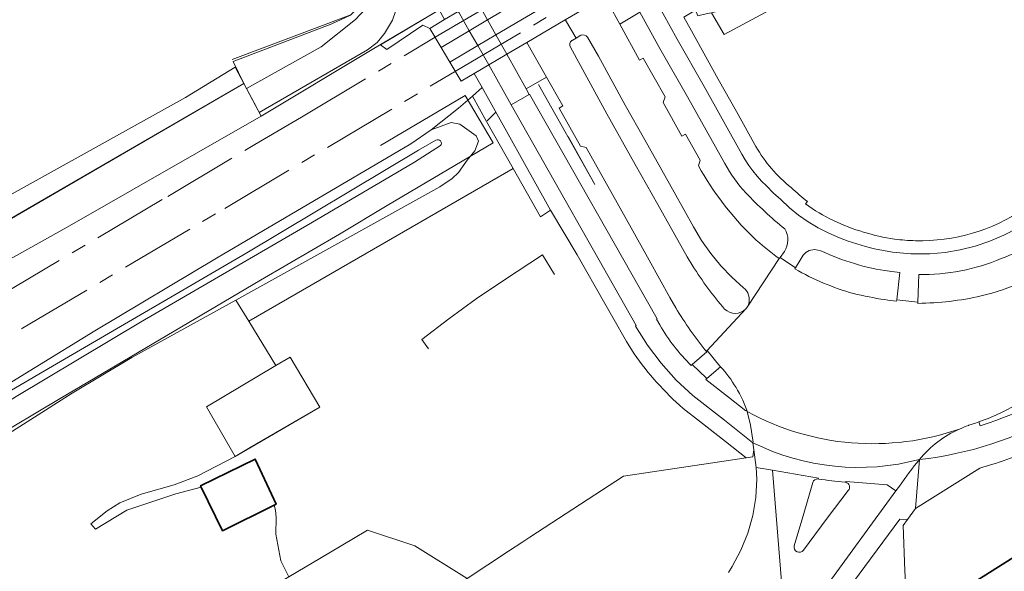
# Model space of a CAD drawing. Extents: x 150256 to 156914, y 461459 to 469481.
# Tile 10 of 256: x 152641 to 152740, y 462435 to 462490. Entities that reach past the tile are written whole.
import ezdxf

# ---------------------------------------------------------------- set-up
doc = ezdxf.new("R2010")
doc.units = 0
doc.header["$LTSCALE"] = 0.75
doc.linetypes.add('AM-AS', pattern=[16, 10, -2, 2, -2])
for name, color, linetype, lineweight in [('B-RO-AM-AS_SPOOR-G', 251, 'AM-AS', 18), ('B-RO-GR-BEPLANTING_CULTUUR_BOSPLANTSOEN-GV', 251, 'CONTINUOUS', 18), ('B-RO-GR-BOS_GEMENGD-GV', 251, 'CONTINUOUS', 13), ('B-RO-GR-BOS_LOOF-GV', 251, 'CONTINUOUS', 13), ('B-RO-GR-GRAS-GV', 251, 'CONTINUOUS', 13), ('B-RO-GR-GROENVOORZIENING-GV', 251, 'CONTINUOUS', 18), ('B-RO-GR-STRUIK-GV', 251, 'CONTINUOUS', 13), ('B-RO-IE-TERREINAFSCHEIDING_KUNSTMATIG_HEKWERK-G', 251, 'IE-TERREINAFSCHEIDING-KUNSTMATIG', 18), ('B-RO-IE-TERREINAFSCHEIDING_KUNSTMATIG_MUUR-G', 251, 'IE-TERREINAFSCHEIDING-KUNSTMATIG-DICHT', 18), ('B-RO-OG-BEBOUWING-GV', 6, 'CONTINUOUS', 35), ('B-RO-OG-TERREIN_CULTUURSCHEIDING-GV', 251, 'CONTINUOUS', 18), ('B-RO-OG-WATER_GREPPEL-GV', 251, 'CONTINUOUS', 18), ('B-RO-OG-WATER_SLOOT-GV', 251, 'CONTINUOUS', 18), ('B-RO-VH-ONVERHARD-GV', 251, 'CONTINUOUS', 18), ('B-RO-VH-VERHARDING_ASFALT-GV', 251, 'CONTINUOUS', 18), ('B-RO-VH-VERHARDING_BETONSTRAATSTEEN-GV', 251, 'CONTINUOUS', 18), ('B-RO-VH-VERHARDING_GESLOTEN-GV', 251, 'CONTINUOUS', 18), ('B-RO-VH-VERHARDING_HALFVERHARDING-GV', 251, 'CONTINUOUS', 18), ('B-RO-VH-VERHARDING_OPEN-GV', 251, 'CONTINUOUS', 18), ('B-RO-VH-VERHARDING_STRAATBAKSTEEN-GV', 251, 'CONTINUOUS', 18), ('B-RO-VH-VERHARDING_TEGEL-GV', 251, 'CONTINUOUS', 18)]:
    doc.layers.add(name, color=color, linetype=linetype, lineweight=lineweight)
doc.linetypes.add('IE-TERREINAFSCHEIDING-KUNSTMATIG', pattern='A,4,[82,NLCS.SHX,S=0.75,R=90,X=0,Y=0],4,-2', length=10)
doc.linetypes.add('IE-TERREINAFSCHEIDING-KUNSTMATIG-DICHT', pattern='A,8,-1,[82,NLCS.SHX,S=0.75,R=90,X=0,Y=0],-1', length=10)

msp = doc.modelspace()

# ---------------------------------------------------------------- linework, layer by layer
at = {"layer": 'B-RO-AM-AS_SPOOR-G'}
for points in [[(152509.271, 462385.443), (152524.914, 462394.744), (152537.934, 462402.42), (152553.123, 462411.414), (152565.099, 462418.524), (152584.652, 462430.107), (152600.921, 462439.714), (152621.251, 462451.763), (152638.6, 462462.04), (152655.936, 462472.283), (152664.697, 462477.507), (152669.356, 462480.225), (152682.786, 462488.261), (152711.823, 462505.388), (152725.225, 462513.295), (152739.198, 462521.556), (152755.509, 462531.233)], [(152320.984, 462269.29), (152333.4, 462276.636), (152349.783, 462286.369), (152364.794, 462295.224), (152380.75, 462304.66), (152397.478, 462314.564), (152415.314, 462325.188), (152434.671, 462336.621), (152450.143, 462345.818), (152469.051, 462357.001), (152488.731, 462368.651), (152508.053, 462380.096), (152527.664, 462391.712), (152547.379, 462403.408), (152563.601, 462412.992), (152584.593, 462425.392), (152605.144, 462437.577), (152623.2, 462448.286), (152641.372, 462459.052), (152661.656, 462471.078), (152684.888, 462484.888), (152705.613, 462497.129), (152724.365, 462508.178), (152743.465, 462519.454)]]:
    msp.add_lwpolyline(points, dxfattribs=at)
at = {"layer": 'B-RO-GR-BEPLANTING_CULTUUR_BOSPLANTSOEN-GV'}
for points in [[(152755.934, 462512.266), (152733.124, 462500), (152711.8, 462488.533), (152710.509, 462490.723), (152710.118, 462490.635), (152709.152, 462490.417), (152708.902, 462490.98), (152707.72, 462490.284), (152708.49, 462488.902), (152711.189, 462484.054), (152713.017, 462480.8), (152714.971, 462477.311)], [(152720.135, 462471.788), (152719.957, 462471.544)]]:
    msp.add_lwpolyline(points, dxfattribs=at)
for points in [[(152714.971, 462477.311, 0.095074), (152718.514, 462473.176)], [(152718.514, 462473.176, 0.028259), (152720.135, 462471.788)], [(152719.957, 462471.544, 0.090747), (152725.784, 462468.707)], [(152730.98, 462467.844, 0.158331), (152741.9, 462471.053)], [(152725.784, 462468.707, 0.04454), (152728.881, 462468.005)], [(152728.881, 462468.005, 0.029073), (152730.98, 462467.844)]]:
    msp.add_lwpolyline(points, format="xyb", dxfattribs=at)
at = {"layer": 'B-RO-GR-BOS_GEMENGD-GV'}
msp.add_lwpolyline([(152668.088, 462434.089), (152667.276, 462435.723), (152666.802, 462438.39), (152666.839, 462440.065), (152666.761, 462440.804), (152666.615, 462441.292), (152661.435, 462438.727), (152659.295, 462443.115), (152656.748, 462442.434), (152651.828, 462440.779), (152648.677, 462438.876), (152648.229, 462439.437), (152649.855, 462440.713), (152651.126, 462441.539), (152653.291, 462442.395), (152656.577, 462443.347), (152658.969, 462444.232), (152662.694, 462446.174), (152659.816, 462451.168), (152666.807, 462455.315), (152664.084, 462459.749), (152662.773, 462461.884), (152652.332, 462456.103), (152646.348, 462452.549), (152633.859, 462444.624)], dxfattribs=at)
msp.add_lwpolyline([(152593.081, 462389.718), (152598.456, 462380.768), (152598.616, 462380.502), (152603.588, 462383.333), (152633.076, 462400.223), (152635.647, 462401.727), (152639.245, 462403.929), (152648.094, 462409.604), (152682.977, 462431.977), (152683.916, 462432.592), (152685.574, 462433.677), (152685.983, 462433.945), (152680.732, 462437.215), (152676.003, 462438.804), (152672.108, 462436.484), (152668.088, 462434.089), (152647.908, 462422.067)], close=True, dxfattribs=at)
at = {"layer": 'B-RO-GR-BOS_LOOF-GV'}
msp.add_lwpolyline([(152569.728, 462428.14), (152579.981, 462434.998), (152606.49, 462452.73), (152614.5, 462457.82), (152625.3, 462464.2), (152657.72, 462482.2), (152662.724, 462485.266), (152663.59, 462483.616), (152663.856, 462483.108), (152671.342, 462487.305), (152674.792, 462490.029), (152675.764, 462491.076), (152676.401, 462492.172), (152676.671, 462493.409), (152676.693, 462494.127), (152676.397, 462495.354), (152672.631, 462502.177), (152671.948, 462502.779), (152671.232, 462502.846), (152669.72, 462502.035), (152665.748, 462500)], dxfattribs=at)
at = {"layer": 'B-RO-GR-GRAS-GV'}
msp.add_lwpolyline([(152662.773, 462461.884), (152664.084, 462459.749), (152690.617, 462475.087), (152687.917, 462479.792), (152686.515, 462482.357), (152685.121, 462481.126), (152682.377, 462478.976), (152684.38, 462479.693), (152685.255, 462479.522), (152686.899, 462478.365), (152687.115, 462477.839), (152686.745, 462476.874), (152685.991, 462475.927), (152685.114, 462474.693), (152684.492, 462474.093), (152683.256, 462473.254), (152670.603, 462466.22)], close=True, dxfattribs=at)
at = {"layer": 'B-RO-GR-GROENVOORZIENING-GV'}
for points in [[(152683.178, 462490.998), (152680.434, 462495.642), (152678.493, 462489.968), (152677.702, 462488.644), (152676.975, 462487.733), (152675.974, 462486.992), (152665.117, 462480.705), (152665.306, 462480.345), (152676.449, 462487.019), (152677.278, 462487.509), (152682.913, 462490.843)], [(152683.734, 462490.034), (152683.178, 462490.998), (152682.913, 462490.843), (152677.278, 462487.509), (152677.943, 462487.019), (152681.556, 462489.488), (152682.246, 462489.153)], [(152693.355, 462470.243), (152694.343, 462470.906), (152687.501, 462483.228), (152686.515, 462482.357), (152687.917, 462479.792), (152690.617, 462475.087)]]:
    msp.add_lwpolyline(points, close=True, dxfattribs=at)
at = {"layer": 'B-RO-GR-STRUIK-GV'}
msp.add_lwpolyline([(152579.981, 462434.998), (152594.283, 462443.248), (152614.994, 462455.4), (152663.59, 462483.616), (152662.724, 462485.266), (152657.72, 462482.2), (152625.3, 462464.2), (152614.5, 462457.82), (152606.49, 462452.73)], close=True, dxfattribs=at)
at = {"layer": 'B-RO-IE-TERREINAFSCHEIDING_KUNSTMATIG_HEKWERK-G'}
for points in [[(152663.59, 462483.616), (152662.506, 462485.811), (152672.419, 462489.613), (152674.277, 462490.475), (152676.534, 462492.783)], [(152674.304, 462490.498), (152662.415, 462486.038)], [(152665.306, 462480.345), (152676.449, 462487.019), (152682.913, 462490.843)], [(152590.501, 462441.065), (152594.283, 462443.248), (152612.604, 462454.036), (152614.994, 462455.4), (152638.876, 462469.322), (152663.59, 462483.616)], [(152665.306, 462480.345), (152663.59, 462483.616)], [(152693.163, 462483.503), (152698.8, 462473.496)], [(152677.285, 462477.39), (152685.796, 462482.43), (152688.597, 462477.66), (152677.952, 462471.378), (152673.174, 462468.484), (152665.26, 462463.873), (152652.166, 462456.161), (152645.152, 462451.988), (152638.068, 462447.802), (152631.009, 462443.621), (152621.182, 462437.837), (152613.608, 462433.372), (152605.263, 462428.488), (152597.605, 462424.148), (152585.384, 462416.779), (152578.819, 462412.917), (152578.432, 462412.616), (152579.824, 462410.365)], [(152688.85, 462480.693), (152688.004, 462479.876)], [(152665.306, 462480.345), (152645.857, 462469.186), (152627.765, 462459.079), (152591.519, 462437.532), (152544.422, 462409.795), (152348.329, 462293.497)], [(152687.917, 462479.792), (152690.617, 462475.087), (152664.084, 462459.749)], [(152696.125, 462478.285), (152698.81, 462473.474)], [(152694.752, 462464.462), (152693.537, 462466.43), (152689.741, 462463.912), (152686.896, 462462.016), (152684.156, 462460.01), (152681.43, 462457.918), (152682.127, 462456.973)], [(152666.807, 462455.315), (152668.222, 462456.154), (152671.193, 462451.139), (152662.694, 462446.174)], [(152662.694, 462446.174), (152659.816, 462451.168), (152666.807, 462455.315)]]:
    msp.add_lwpolyline(points, dxfattribs=at)
at = {"layer": 'B-RO-IE-TERREINAFSCHEIDING_KUNSTMATIG_MUUR-G'}
msp.add_lwpolyline([(152697.028, 462466.435), (152699.815, 462461.551), (152700.602, 462460.141), (152701.985, 462457.724)], dxfattribs=at)
msp.add_lwpolyline([(152702.747, 462456.483, 0.059166), (152707.653, 462451.011)], format="xyb", dxfattribs=at)
at = {"layer": 'B-RO-OG-BEBOUWING-GV'}
for points in [[(152666.615, 462441.292), (152666.819, 462441.393), (152664.719, 462445.926), (152659.232, 462443.243), (152659.295, 462443.115), (152661.435, 462438.727)], [(152733.499, 462422.872), (152747.912, 462431.947), (152744.042, 462438.094), (152731.777, 462430.37), (152733.895, 462427.004), (152731.749, 462425.652)]]:
    msp.add_lwpolyline(points, close=True, dxfattribs=at)
at = {"layer": 'B-RO-OG-TERREIN_CULTUURSCHEIDING-GV'}
msp.add_lwpolyline([(152710.509, 462490.723), (152711.8, 462488.533), (152733.124, 462500), (152755.934, 462512.266), (152755.738, 462512.503), (152757.638, 462518.51), (152711.17, 462490.872), (152710.524, 462490.726)], close=True, dxfattribs=at)
for points in [[(152743.726, 462468.215, -0.057142), (152739.598, 462466.041)], [(152739.598, 462466.041, -0.104325), (152731.307, 462464.438)], [(152737.575, 462462.295, 0.092595), (152745.698, 462465.931)], [(152731.215, 462461.552, 0.052999), (152737.575, 462462.295)]]:
    msp.add_lwpolyline(points, format="xyb", dxfattribs=at)
msp.add_lwpolyline([(152731.307, 462464.438), (152731.219, 462461.684), (152731.215, 462461.552)], dxfattribs=at)
at = {"layer": 'B-RO-OG-WATER_GREPPEL-GV'}
for points in [[(152682.862, 462477.933), (152681.098, 462476.932), (152663.869, 462466.634), (152644.362, 462455.26), (152636.926, 462450.915), (152635.671, 462449.738), (152633.592, 462448.203), (152628.16, 462445.394), (152584.157, 462419.662)], [(152608.244, 462433.394), (152619.012, 462439.561), (152627.222, 462444.367), (152628.323, 462445.079), (152633.589, 462447.521), (152634.883, 462448.334), (152637.422, 462450.122), (152640.737, 462452.209), (152653.193, 462459.673), (152670.312, 462469.617), (152680.722, 462475.738), (152683.301, 462477.384)]]:
    msp.add_lwpolyline(points, dxfattribs=at)
msp.add_lwpolyline([(152683.301, 462477.384, 0.884039), (152682.862, 462477.933)], format="xyb", dxfattribs=at)
at = {"layer": 'B-RO-OG-WATER_SLOOT-GV'}
for points in [[(152633.859, 462444.624), (152646.348, 462452.549), (152652.332, 462456.103), (152662.773, 462461.884), (152670.603, 462466.22), (152683.256, 462473.254), (152684.492, 462474.093), (152685.114, 462474.693), (152685.991, 462475.927), (152686.745, 462476.874), (152687.115, 462477.839), (152686.899, 462478.365), (152685.255, 462479.522), (152684.38, 462479.693), (152682.377, 462478.976), (152680.35, 462477.577), (152660.844, 462466.082), (152648.641, 462458.788), (152636.604, 462451.435)], [(152681.098, 462476.932), (152682.862, 462477.933)], [(152584.157, 462419.662), (152628.16, 462445.394), (152633.592, 462448.203), (152635.671, 462449.738), (152636.926, 462450.915), (152644.362, 462455.26), (152663.869, 462466.634), (152681.098, 462476.932)], [(152683.301, 462477.384), (152680.722, 462475.738), (152670.312, 462469.617), (152653.193, 462459.673), (152640.737, 462452.209), (152637.422, 462450.122), (152634.883, 462448.334), (152633.589, 462447.521), (152628.323, 462445.079), (152627.222, 462444.367), (152619.012, 462439.561), (152608.244, 462433.394)]]:
    msp.add_lwpolyline(points, dxfattribs=at)
msp.add_lwpolyline([(152682.862, 462477.933, -0.884039), (152683.301, 462477.384)], format="xyb", dxfattribs=at)
at = {"layer": 'B-RO-VH-ONVERHARD-GV'}
for points in [[(152701.805, 462493.529), (152699.8, 462492.347), (152699.832, 462492.29), (152701.313, 462489.584), (152703.328, 462490.772), (152701.843, 462493.459)], [(152691.986, 462487.729), (152691.981, 462487.737), (152689.965, 462486.547), (152691.908, 462483.086), (152693.955, 462484.247)]]:
    msp.add_lwpolyline(points, close=True, dxfattribs=at)
at = {"layer": 'B-RO-VH-VERHARDING_ASFALT-GV'}
for points in [[(152709.195, 462475.347), (152709.372, 462475.93), (152707.919, 462478.538), (152707.547, 462478.331), (152705.675, 462481.697), (152705.851, 462482.278), (152703.66, 462486.176), (152703.289, 462485.97), (152701.313, 462489.584), (152699.832, 462492.29), (152699.8, 462492.347), (152695.839, 462490.011), (152695.859, 462489.98), (152696.919, 462488.177), (152697.4, 462488.454)], [(152696.504, 462487.947), (152696.524, 462487.949), (152696.919, 462488.177), (152695.859, 462489.98), (152695.839, 462490.011), (152691.981, 462487.737), (152691.986, 462487.729), (152693.955, 462484.247), (152695.58, 462481.372), (152695.221, 462481.154), (152697.381, 462477.333), (152697.928, 462477.186), (152702.441, 462469.136), (152704.257, 462465.88), (152706.334, 462462.153), (152706.938, 462461.088)], [(152698.059, 462488.252), (152699.159, 462486.371), (152701.843, 462481.449), (152703.809, 462477.954), (152706.752, 462472.719), (152708.694, 462469.238), (152709.511, 462467.872), (152710.432, 462466.565), (152711.45, 462465.33), (152712.556, 462464.176), (152713.74, 462463.112), (152713.896, 462462.97), (152714.037, 462462.798), (152714.154, 462462.6), (152714.241, 462462.381), (152714.292, 462462.147), (152714.305, 462461.909), (152714.281, 462461.674), (152714.221, 462461.452), (152714.132, 462461.249), (152714.02, 462461.07)], [(152708.625, 462465.298), (152708.059, 462466.215), (152705.126, 462471.463), (152702.859, 462475.491), (152700.023, 462480.572), (152697.409, 462485.367), (152696.366, 462487.254)], [(152705.324, 462459.384), (152704.996, 462459.954), (152705.054, 462459.99), (152692.245, 462482.536), (152692.224, 462482.524), (152690.423, 462481.478)], [(152690.423, 462481.478), (152702.962, 462459.319), (152702.871, 462459.262), (152704.086, 462457.345), (152705.457, 462455.536), (152706.973, 462453.847), (152708.624, 462452.289), (152711.81, 462449.826), (152714.672, 462447.56), (152714.703, 462447.625), (152714.428, 462449.331), (152714.1, 462450.693), (152714.067, 462450.83), (152713.961, 462450.77), (152712.205, 462452.145), (152709.95, 462453.922), (152710.042, 462454.002), (152710.002, 462454.04), (152708.574, 462455.405), (152708.483, 462455.325)], [(152718.888, 462465.006), (152718.953, 462465.112), (152717.39, 462466.141), (152717.319, 462466.039), (152714.144, 462461.257)], [(152714.144, 462461.257), (152717.319, 462466.039)], [(152731.215, 462461.552), (152731.219, 462461.684), (152729.097, 462461.894), (152729.083, 462461.764)], [(152709.988, 462456.744), (152710.072, 462456.807), (152713.958, 462460.996)], [(152714.02, 462461.07), (152713.958, 462460.996), (152710.072, 462456.807), (152711.361, 462455.234), (152711.403, 462455.194), (152711.643, 462454.96)], [(152713.137, 462452.823), (152713.314, 462452.501), (152713.482, 462452.175), (152713.641, 462451.845), (152713.792, 462451.51), (152713.934, 462451.172), (152714.067, 462450.83), (152714.1, 462450.693)], [(152714.1, 462450.693), (152714.428, 462449.331), (152714.703, 462447.625), (152714.672, 462447.56)], [(152736.295, 462449.294), (152736.344, 462449.31), (152737.02, 462449.535), (152737.342, 462449.663)], [(152714.672, 462447.56), (152714.745, 462446.867), (152715.004, 462445.078), (152716.619, 462444.803), (152721.238, 462444.016), (152721.216, 462443.931)], [(152721.216, 462443.931), (152721.27, 462443.922)], [(152723.893, 462443.614), (152723.988, 462443.598), (152724.002, 462443.674), (152728.129, 462443.337), (152729.012, 462442.72), (152729.368, 462443.208)]]:
    msp.add_lwpolyline(points, dxfattribs=at)
for points in [[(152697.4, 462488.454, -0.391467), (152698.059, 462488.252)], [(152696.366, 462487.254, -0.369414), (152696.504, 462487.947)], [(152714.681, 462468.196, -0.070814), (152709.195, 462475.347)], [(152717.319, 462466.039, -0.02901), (152714.681, 462468.196)], [(152745.698, 462465.931, -0.092595), (152737.575, 462462.295)], [(152711.833, 462460.978, -0.035608), (152708.625, 462465.298)], [(152724.756, 462462.543, -0.06225), (152718.888, 462465.006)], [(152727.907, 462461.925, -0.020949), (152724.756, 462462.543)], [(152729.083, 462461.764, -0.007741), (152727.907, 462461.925)], [(152737.575, 462462.295, -0.052999), (152731.215, 462461.552)], [(152706.938, 462461.088, 0.037321), (152709.988, 462456.744)], [(152713.958, 462460.996, -0.413175), (152711.833, 462460.978)], [(152714.144, 462461.257, -0.04203), (152714.02, 462461.07)], [(152714.02, 462461.07, 0.04203), (152714.144, 462461.257)], [(152708.483, 462455.325, -0.067867), (152705.324, 462459.384)], [(152711.643, 462454.96, -0.047034), (152713.137, 462452.823)], [(152737.342, 462449.663, 0.059085), (152741.538, 462451.663)], [(152735.398, 462448.939, -0.212226), (152714.1, 462450.693)], [(152714.1, 462450.693, 0.212226), (152735.398, 462448.939)], [(152731.381, 462445.886, -0.115071), (152735.398, 462448.939)], [(152735.398, 462448.939, -0.020984), (152736.295, 462449.294)], [(152714.672, 462447.56, 0.182059), (152731.381, 462445.886)], [(152731.381, 462445.886, -0.182059), (152714.672, 462447.56)], [(152729.368, 462443.208, -0.015999), (152731.381, 462445.886)], [(152721.27, 462443.922, 0.017519), (152723.893, 462443.614)]]:
    msp.add_lwpolyline(points, format="xyb", dxfattribs=at)
at = {"layer": 'B-RO-VH-VERHARDING_BETONSTRAATSTEEN-GV'}
for points in [[(152697.4, 462488.454), (152696.919, 462488.177), (152696.524, 462487.949), (152696.504, 462487.947)], [(152713.958, 462460.996), (152714.02, 462461.07), (152714.132, 462461.249), (152714.221, 462461.452), (152714.281, 462461.674), (152714.305, 462461.909), (152714.292, 462462.147), (152714.241, 462462.381), (152714.154, 462462.6), (152714.037, 462462.798), (152713.896, 462462.97), (152713.74, 462463.112), (152712.556, 462464.176), (152711.45, 462465.33), (152710.432, 462466.565), (152709.511, 462467.872), (152708.694, 462469.238), (152706.752, 462472.719), (152703.809, 462477.954), (152701.843, 462481.449), (152699.159, 462486.371), (152698.059, 462488.252)], [(152696.366, 462487.254), (152697.409, 462485.367), (152700.023, 462480.572), (152702.859, 462475.491), (152705.126, 462471.463), (152708.059, 462466.215), (152708.625, 462465.298)], [(152737.342, 462449.663), (152737.355, 462449.646), (152737.483, 462449.247)], [(152721.27, 462443.922), (152721.216, 462443.931)], [(152720.67, 462443.562), (152719.77, 462440.458), (152718.822, 462437.227)], [(152723.988, 462443.598), (152723.893, 462443.614)], [(152719.748, 462436.79), (152722.134, 462439.979), (152724.245, 462442.76)]]:
    msp.add_lwpolyline(points, dxfattribs=at)
for points in [[(152698.059, 462488.252, 0.391467), (152697.4, 462488.454)], [(152696.504, 462487.947, 0.369414), (152696.366, 462487.254)], [(152708.625, 462465.298, 0.035608), (152711.833, 462460.978)], [(152711.833, 462460.978, 0.413175), (152713.958, 462460.996)], [(152737.483, 462449.247, 0.065252), (152749.421, 462455.01)], [(152741.538, 462451.663, -0.059085), (152737.342, 462449.663)], [(152721.216, 462443.931, 0.364053), (152720.67, 462443.562)], [(152723.893, 462443.614, -0.017519), (152721.27, 462443.922)], [(152724.245, 462442.76, 0.55469), (152723.988, 462443.598)], [(152718.822, 462437.227, 0.837042), (152719.748, 462436.79)]]:
    msp.add_lwpolyline(points, format="xyb", dxfattribs=at)
at = {"layer": 'B-RO-VH-VERHARDING_GESLOTEN-GV'}
for points in [[(152699.697, 462496.897), (152698.515, 462498.786), (152696.698, 462497.71), (152688.933, 462493.112), (152686.951, 462491.939), (152687.034, 462491.794), (152688.04, 462489.992)], [(152700.625, 462495.414), (152699.697, 462496.897), (152688.04, 462489.992), (152688.879, 462488.491)], [(152701.805, 462493.529), (152700.625, 462495.414), (152688.879, 462488.491), (152689.962, 462486.552), (152689.965, 462486.547), (152691.981, 462487.737), (152695.839, 462490.011), (152699.8, 462492.347)], [(152685.105, 462490.846), (152685.188, 462490.702), (152686.209, 462488.907), (152688.04, 462489.992), (152687.034, 462491.794), (152686.951, 462491.939)], [(152685.188, 462490.702), (152685.105, 462490.846), (152683.734, 462490.034), (152682.246, 462489.153), (152683.383, 462487.233), (152686.209, 462488.907)], [(152686.209, 462488.907), (152687.056, 462487.417), (152688.879, 462488.491), (152688.04, 462489.992)], [(152684.253, 462485.765), (152687.056, 462487.417), (152686.209, 462488.907), (152683.383, 462487.233)], [(152688.879, 462488.491), (152687.056, 462487.417), (152688.157, 462485.482), (152689.965, 462486.547), (152689.962, 462486.552)], [(152687.056, 462487.417), (152684.253, 462485.765), (152685.388, 462483.849), (152686.684, 462484.613), (152688.157, 462485.482)]]:
    msp.add_lwpolyline(points, close=True, dxfattribs=at)
at = {"layer": 'B-RO-VH-VERHARDING_HALFVERHARDING-GV'}
for points in [[(152636.604, 462451.435), (152648.641, 462458.788), (152660.844, 462466.082), (152680.35, 462477.577), (152682.377, 462478.976), (152685.121, 462481.126), (152686.515, 462482.357), (152687.501, 462483.228), (152686.684, 462484.613), (152685.388, 462483.849), (152684.253, 462485.765), (152683.383, 462487.233), (152682.246, 462489.153), (152681.556, 462489.488), (152677.943, 462487.019), (152677.278, 462487.509), (152676.449, 462487.019), (152665.306, 462480.345), (152645.857, 462469.186), (152627.765, 462459.079)], [(152348.329, 462293.497), (152544.422, 462409.795), (152591.519, 462437.532), (152627.765, 462459.079), (152645.857, 462469.186), (152665.306, 462480.345), (152665.117, 462480.705), (152664.868, 462481.18), (152663.856, 462483.108), (152663.59, 462483.616), (152614.994, 462455.4), (152606.707, 462450.13), (152596.148, 462443.652), (152577.822, 462432.978), (152572.127, 462429.616), (152569.728, 462428.14), (152565.245, 462425.141), (152544.945, 462412.87), (152518.62, 462397.617), (152495.148, 462383.771)], [(152712.206, 462434.543), (152712.597, 462435.156), (152713.467, 462436.776), (152714.155, 462438.481), (152714.654, 462440.251), (152714.959, 462442.064), (152715.064, 462443.9), (152715.004, 462445.078), (152714.745, 462446.867), (152714.649, 462446.14), (152713.988, 462446.042), (152701.684, 462444.223), (152692.287, 462438.072), (152691.578, 462437.608), (152690.157, 462436.677), (152685.983, 462433.945)]]:
    msp.add_lwpolyline(points, dxfattribs=at)
at = {"layer": 'B-RO-VH-VERHARDING_OPEN-GV'}
msp.add_lwpolyline([(152664.228, 462447.07), (152671.193, 462451.139), (152668.222, 462456.154), (152666.807, 462455.315), (152659.816, 462451.168), (152662.694, 462446.174)], close=True, dxfattribs=at)
msp.add_lwpolyline([(152718.545, 462421.219), (152716.619, 462444.803), (152715.004, 462445.078), (152715.064, 462443.9), (152714.959, 462442.064), (152714.654, 462440.251), (152714.155, 462438.481), (152713.467, 462436.776), (152712.597, 462435.156), (152712.206, 462434.543)], dxfattribs=at)
at = {"layer": 'B-RO-VH-VERHARDING_STRAATBAKSTEEN-GV'}
for points in [[(152711.863, 462475.578), (152708.097, 462482.27), (152705.337, 462487.137), (152703.328, 462490.772), (152701.313, 462489.584), (152703.289, 462485.97), (152703.66, 462486.176), (152705.851, 462482.278), (152705.675, 462481.697), (152707.547, 462478.331), (152707.919, 462478.538), (152709.372, 462475.93), (152709.195, 462475.347)], [(152706.938, 462461.088), (152706.334, 462462.153), (152704.257, 462465.88), (152702.441, 462469.136), (152697.928, 462477.186), (152697.381, 462477.333), (152695.221, 462481.154), (152695.58, 462481.372), (152693.955, 462484.247), (152691.908, 462483.086), (152692.224, 462482.524)], [(152692.224, 462482.524), (152692.245, 462482.536), (152705.054, 462459.99), (152704.996, 462459.954), (152705.324, 462459.384)], [(152717.319, 462466.039), (152717.39, 462466.141), (152717.829, 462466.767)], [(152721.491, 462466.831), (152720.872, 462466.942)], [(152719.621, 462466.21), (152718.953, 462465.112), (152718.888, 462465.006)], [(152729.083, 462461.764), (152729.097, 462461.894), (152729.403, 462464.652)], [(152708.483, 462455.325), (152708.574, 462455.405), (152710.032, 462456.691), (152709.988, 462456.744)], [(152711.643, 462454.96), (152711.403, 462455.194), (152710.042, 462454.002), (152709.95, 462453.922), (152712.205, 462452.145), (152713.961, 462450.77), (152714.067, 462450.83), (152713.934, 462451.172), (152713.792, 462451.51), (152713.641, 462451.845), (152713.482, 462452.175), (152713.314, 462452.501), (152713.137, 462452.823)], [(152721.216, 462443.931), (152721.238, 462444.016), (152716.619, 462444.803), (152718.545, 462421.219), (152718.957, 462414.247), (152719.057, 462414.202), (152719.174, 462414.154)], [(152718.822, 462437.227), (152719.77, 462440.458), (152720.67, 462443.562)], [(152722.542, 462433.88), (152723.883, 462435.712), (152726.679, 462439.524), (152729.012, 462442.72), (152728.129, 462443.337), (152724.002, 462443.674), (152723.988, 462443.598)], [(152724.245, 462442.76), (152722.134, 462439.979), (152719.748, 462436.79)], [(152731.459, 462407.096), (152731.106, 462413.708), (152729.907, 462434.718), (152729.743, 462439.26), (152730.183, 462439.862), (152729.41, 462439.896), (152724.199, 462432.823)]]:
    msp.add_lwpolyline(points, dxfattribs=at)
for points in [[(152713.96, 462472.639, -0.065104), (152711.863, 462475.578)], [(152709.195, 462475.347, 0.070814), (152714.681, 462468.196)], [(152717.872, 462469.021, -0.031865), (152713.96, 462472.639)], [(152717.829, 462466.767, 0.29059), (152717.872, 462469.021)], [(152714.681, 462468.196, 0.02901), (152717.319, 462466.039)], [(152720.872, 462466.942, 0.297129), (152719.621, 462466.21)], [(152728.363, 462464.772, -0.076959), (152721.491, 462466.831)], [(152718.888, 462465.006, 0.06225), (152724.756, 462462.543)], [(152729.403, 462464.652, -0.011606), (152728.363, 462464.772)], [(152724.756, 462462.543, 0.020949), (152727.907, 462461.925)], [(152727.907, 462461.925, 0.007741), (152729.083, 462461.764)], [(152709.988, 462456.744, -0.037321), (152706.938, 462461.088)], [(152705.324, 462459.384, 0.067867), (152708.483, 462455.325)], [(152713.137, 462452.823, 0.047034), (152711.643, 462454.96)], [(152720.67, 462443.562, -0.364053), (152721.216, 462443.931)], [(152723.988, 462443.598, -0.55469), (152724.245, 462442.76)], [(152719.748, 462436.79, -0.837042), (152718.822, 462437.227)]]:
    msp.add_lwpolyline(points, format="xyb", dxfattribs=at)
at = {"layer": 'B-RO-VH-VERHARDING_TEGEL-GV'}
for points in [[(152703.545, 462494.448), (152707.076, 462488.057), (152709.772, 462483.301), (152713.566, 462476.525), (152713.904, 462475.943), (152714.272, 462475.38), (152714.669, 462474.837), (152715.094, 462474.315), (152715.545, 462473.817), (152716.022, 462473.342), (152716.751, 462472.623), (152717.475, 462471.963), (152718.335, 462471.156), (152719.25, 462470.412), (152720.216, 462469.736), (152721.228, 462469.13), (152722.28, 462468.598), (152723.368, 462468.143), (152724.224, 462467.81), (152725.094, 462467.514), (152725.975, 462467.255), (152726.866, 462467.033), (152727.766, 462466.85), (152728.673, 462466.704), (152729.043, 462466.656), (152729.414, 462466.614), (152729.785, 462466.579), (152730.157, 462466.55), (152730.529, 462466.527), (152730.901, 462466.511), (152732.438, 462466.533), (152733.969, 462466.672), (152735.485, 462466.929), (152736.977, 462467.302), (152738.436, 462467.788), (152739.853, 462468.385), (152741.22, 462469.089)], [(152741.22, 462469.089), (152739.853, 462468.385), (152738.436, 462467.788), (152736.977, 462467.302), (152735.485, 462466.929), (152733.969, 462466.672), (152732.438, 462466.533), (152730.901, 462466.511), (152730.529, 462466.527), (152730.157, 462466.55), (152729.785, 462466.579), (152729.414, 462466.614), (152729.043, 462466.656), (152728.673, 462466.704), (152727.766, 462466.85), (152726.866, 462467.033), (152725.975, 462467.255), (152725.094, 462467.514), (152724.224, 462467.81), (152723.368, 462468.143), (152722.28, 462468.598), (152721.228, 462469.13), (152720.216, 462469.736), (152719.25, 462470.412), (152718.335, 462471.156), (152717.475, 462471.963), (152716.751, 462472.623), (152716.022, 462473.342), (152715.545, 462473.817), (152715.094, 462474.315), (152714.669, 462474.837), (152714.272, 462475.38), (152713.904, 462475.943), (152713.566, 462476.525), (152709.772, 462483.301), (152707.076, 462488.057), (152703.545, 462494.448)], [(152703.328, 462490.772), (152705.337, 462487.137), (152708.097, 462482.27), (152711.863, 462475.578)], [(152714.971, 462477.311), (152713.017, 462480.8), (152711.189, 462484.054), (152708.49, 462488.902), (152707.72, 462490.284)], [(152707.653, 462451.011), (152709.297, 462449.726), (152711.913, 462447.683), (152713.988, 462446.042), (152714.649, 462446.14), (152714.745, 462446.867), (152714.672, 462447.56), (152711.81, 462449.826), (152708.624, 462452.289), (152706.973, 462453.847), (152705.457, 462455.536), (152704.086, 462457.345), (152702.871, 462459.262), (152702.962, 462459.319), (152690.423, 462481.478), (152690.408, 462481.47), (152688.157, 462485.482), (152686.684, 462484.613), (152687.501, 462483.228), (152694.343, 462470.906), (152697.028, 462466.435), (152699.815, 462461.551), (152700.602, 462460.141), (152701.985, 462457.724), (152702.747, 462456.483)], [(152719.957, 462471.544), (152720.135, 462471.788)], [(152717.829, 462466.767), (152717.39, 462466.141), (152718.953, 462465.112), (152719.621, 462466.21)], [(152720.872, 462466.942), (152721.491, 462466.831)], [(152729.403, 462464.652), (152729.097, 462461.894), (152731.219, 462461.684), (152731.307, 462464.438)], [(152737.483, 462449.247), (152737.355, 462449.646), (152737.342, 462449.663), (152737.02, 462449.535), (152736.344, 462449.31), (152736.295, 462449.294)], [(152724.199, 462432.823), (152729.41, 462439.896), (152730.183, 462439.862), (152730.995, 462440.974), (152731.381, 462445.886)], [(152731.381, 462445.886), (152730.995, 462440.974), (152737.445, 462445.027)], [(152729.368, 462443.208), (152729.012, 462442.72), (152726.679, 462439.524), (152723.883, 462435.712), (152722.542, 462433.88)]]:
    msp.add_lwpolyline(points, dxfattribs=at)
for points in [[(152688.157, 462485.482), (152690.408, 462481.47), (152690.423, 462481.478), (152692.224, 462482.524), (152691.908, 462483.086), (152689.965, 462486.547)], [(152708.574, 462455.405), (152710.002, 462454.04), (152710.042, 462454.002), (152711.403, 462455.194), (152711.361, 462455.234), (152710.072, 462456.807), (152709.988, 462456.744), (152710.032, 462456.691)]]:
    msp.add_lwpolyline(points, close=True, dxfattribs=at)
for points in [[(152718.514, 462473.176, -0.095074), (152714.971, 462477.311)], [(152711.863, 462475.578, 0.065104), (152713.96, 462472.639)], [(152713.96, 462472.639, 0.031865), (152717.872, 462469.021)], [(152720.135, 462471.788, -0.028259), (152718.514, 462473.176)], [(152725.784, 462468.707, -0.090747), (152719.957, 462471.544)], [(152741.9, 462471.053, -0.158331), (152730.98, 462467.844)], [(152717.872, 462469.021, -0.29059), (152717.829, 462466.767)], [(152728.881, 462468.005, -0.04454), (152725.784, 462468.707)], [(152730.98, 462467.844, -0.029073), (152728.881, 462468.005)], [(152739.598, 462466.041, 0.057142), (152743.726, 462468.215)], [(152719.621, 462466.21, -0.297129), (152720.872, 462466.942)], [(152721.491, 462466.831, 0.076959), (152728.363, 462464.772)], [(152731.307, 462464.438, 0.104325), (152739.598, 462466.041)], [(152728.363, 462464.772, 0.011606), (152729.403, 462464.652)], [(152702.747, 462456.483, 0.059166), (152707.653, 462451.011)], [(152749.421, 462455.01, -0.065252), (152737.483, 462449.247)], [(152731.381, 462445.886, 0.103072), (152745.279, 462450.382)], [(152745.279, 462450.382, -0.103072), (152731.381, 462445.886)], [(152735.398, 462448.939, 0.115071), (152731.381, 462445.886)], [(152736.295, 462449.294, 0.020984), (152735.398, 462448.939)], [(152737.445, 462445.027, 0.045211), (152743.525, 462447.29)], [(152731.381, 462445.886, 0.015999), (152729.368, 462443.208)]]:
    msp.add_lwpolyline(points, format="xyb", dxfattribs=at)

doc.saveas('drawing.dxf')
